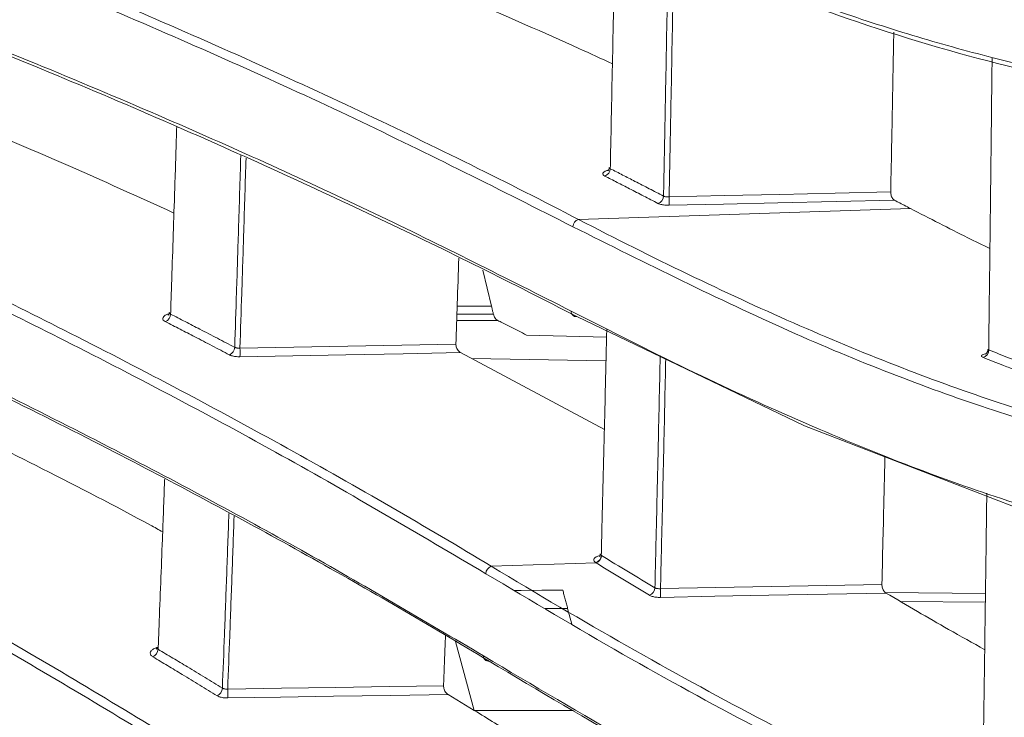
# Model space of a CAD drawing. Header units: millimetres. Extents: x 0 to 1118, y 0 to 864.
# Tile 15 of 256: x 223.48 to 230.75, y 87.74 to 92.89. Entities that reach past the tile are written whole.
import ezdxf

# ---------------------------------------------------------------- set-up
doc = ezdxf.new("R2010")
doc.units = ezdxf.units.MM
doc.styles.add('SLDTEXTSTYLE3', font='TXT', dxfattribs={"width": 0.605})
doc.dimstyles.new('SLDDIMSTYLE1', dxfattribs={"dimtxt": 3.175, "dimasz": 3.302, "dimexe": 0, "dimexo": 0.0625, "dimgap": 0.79375, "dimtad": 0, "dimtih": 1, "dimtoh": 1, "dimdec": 1, "dimlfac": 4, "dimrnd": 1e-09, "dimzin": 4, "dimdsep": 46, "dimtxsty": 'SLDTEXTSTYLE3', "dimsah": 1, "dimcen": 0.09, "dimadec": 0, "dimazin": 1, "dimtfac": 1, "dimtofl": 0, "dimtmove": 0, "dimatfit": 3, "dimfxl": 1, "dimfrac": 2, "dimtolj": 1, "dimtzin": 12, "dimarcsym": 0})

# ---------------------------------------------------------------- blocks, each defined once
blk = doc.blocks.new('_D_2')
at = {"color": 7, "linetype": 'Continuous', "lineweight": 0}
for p, q in [((261.2262, 133.1234), (154.0785, 133.1234)), ((155.6785, 133.1234), (155.6785, 107.5597)), ((155.6785, 77.1234), (155.6785, 102.687)), ((261.2262, 77.1234), (154.0785, 77.1234))]:
    blk.add_line(p, q, dxfattribs=at)
for points in [[(155.6785, 133.1234), (155.1705, 129.8214), (156.1865, 129.8214)], [(155.6785, 77.1234), (156.1865, 80.4254), (155.1705, 80.4254)]]:
    blk.add_solid(points, dxfattribs=at)
at = {"color": 7, "linetype": 'Continuous', "lineweight": 0, "insert": (150.2215, 106.7798), "char_height": 3.175, "attachment_point": 1, "style": 'SLDTEXTSTYLE3'}
blk.add_mtext('224.0', dxfattribs=at)

msp = doc.modelspace()

# ---------------------------------------------------------------- linework, layer by layer
at = {"color": 9, "linetype": 'Continuous', "lineweight": 0}
for p, q in [((230.0527, 91.4985), (227.6042, 91.4178)), ((226.9618, 90.7773), (226.7088, 90.7775)), ((224.5885, 90.7236), (224.5942, 90.7246)), ((226.7068, 90.7184), (226.9758, 90.7188)), ((227.8066, 90.3747), (226.8168, 90.3908)), ((227.7332, 88.8838), (226.9605, 88.859)), ((229.8667, 88.666), (230.6065, 88.6585)), ((230.6056, 88.5933), (229.9787, 88.5997)), ((227.5237, 88.5471), (227.3577, 88.5472)), ((227.5665, 87.7954), (226.8345, 87.796))]:
    msp.add_line(p, q, dxfattribs=at)
at = {"color": 7, "linetype": 'Continuous', "lineweight": 15}
for p, q in [((226.9618, 90.7773), (226.8987, 91.0445)), ((227.8107, 90.55), (227.219, 90.5651)), ((227.7946, 89.8677), (226.7337, 90.4352)), ((227.5543, 88.4317), (227.5237, 88.5471)), ((226.6963, 88.3039), (226.8345, 87.796)), ((226.8345, 87.796), (226.6423, 87.9128))]:
    msp.add_line(p, q, dxfattribs=at)
at = {"color": 9, "linetype": 'Continuous', "lineweight": 0, "flags": 128}
for points in [[(228.2725, 91.5847), (228.6812, 91.5936), (229.0898, 91.6025), (229.4985, 91.6114), (229.9071, 91.6204)], [(229.9358, 91.5589), (229.5047, 91.5495), (229.0736, 91.5401), (228.6731, 91.5313), (228.2725, 91.5226)], [(227.0079, 90.6729), (226.7826, 90.6725), (226.7053, 90.6724)], [(225.1061, 90.4688), (225.5045, 90.4762), (225.9028, 90.4837), (226.3012, 90.4911), (226.6995, 90.4985)], [(226.7337, 90.4352), (226.3105, 90.4273), (225.8874, 90.4194), (225.4967, 90.4121), (225.1061, 90.4049)], [(227.7717, 88.9397), (227.7729, 88.939), (227.7741, 88.9383)], [(227.7332, 88.8838), (227.7332, 88.8838), (227.732, 88.8845), (227.7314, 88.8849), (227.7309, 88.8852)], [(228.2088, 88.6941), (228.6172, 88.702), (229.0255, 88.7099), (229.4339, 88.7178), (229.8423, 88.7257)], [(227.4877, 88.6838), (227.334, 88.6821), (227.1803, 88.6804), (227.1317, 88.6799)], [(229.8716, 88.6618), (229.4404, 88.6535), (229.0091, 88.6451), (228.609, 88.6373), (228.2088, 88.6296)], [(225.0154, 87.9533), (225.4136, 87.9594), (225.8118, 87.9656), (226.21, 87.9717), (226.6082, 87.9779)], [(226.6423, 87.9128), (226.2192, 87.9062), (225.7962, 87.8997), (225.4058, 87.8936), (225.0154, 87.8876)]]:
    msp.add_lwpolyline(points, dxfattribs=at)
at = {"color": 7, "linetype": 'Continuous', "lineweight": 15, "flags": 128}
msp.add_lwpolyline([(233.0412, 88.8616), (232.1645, 88.9479), (230.8137, 89.2996), (229.2703, 89.8939), (227.5914, 90.7008), (227.5914, 90.7008), (227.5914, 90.7008)], dxfattribs=at)
at = {"color": 9, "linetype": 'Continuous', "lineweight": 0}
for centre, radius, start, end in [((227.7811, 91.7927), 0.0571, 286.4265, 359.34795), ((228.1743, 91.5906), 0.0569, 286.02174, 359.31091), ((227.6108, 91.5536), 0.6624, 357.31303, 2.68697), ((227.6199, 91.363), 0.057, 106.04643, 179.39366), ((227.5871, 90.7376), 0.0371, 174.25338, 276.63915), ((224.5328, 90.7208), 0.0612, 291.69573, 358.6156), ((225.0062, 90.4758), 0.0609, 291.10565, 358.54631), ((224.3883, 90.4368), 0.7185, 357.44855, 2.55145), ((230.5767, 90.4529), 0.0535, 281.47546, 2.73224), ((227.7126, 88.9415), 0.0592, 287.98081, 358.27748), ((227.7149, 88.9401), 0.0592, 287.97822, 358.27733), ((226.9791, 88.8027), 0.0593, 108.21645, 178.37829), ((228.1091, 88.7011), 0.0585, 287.22832, 358.91006), ((227.5117, 88.6618), 0.6978, 357.35193, 2.64807), ((224.4384, 88.2496), 0.0637, 293.22857, 357.42533), ((226.9381, 88.1939), 0.0345, 173.83497, 280.66365), ((224.9132, 87.9628), 0.0633, 292.62606, 357.36489), ((224.2523, 87.9204), 0.7638, 357.53625, 2.46375)]:
    msp.add_arc(centre, radius, start, end, dxfattribs=at)
at = {"color": 7, "linetype": 'Continuous', "lineweight": 15}
for points, knots in [([(220.8081, 94.3195), (221.4103, 94.1047), (222.6146, 93.6752), (224.3356, 92.9709), (226.0102, 92.2201), (227.0847, 91.6874), (227.6042, 91.4178), (227.6042, 91.4178)], [0, 0, 0, 0, 0.237577, 0.475181, 0.737596, 0.999999, 1, 1, 1, 1]), ([(227.563, 91.3636), (227.0336, 91.6313), (225.975, 92.1665), (224.2966, 92.9155), (222.5783, 93.6194), (221.375, 94.0486), (220.7727, 94.2635)], [0, 0, 0, 0, 0.262436, 0.524865, 0.76213, 1, 1, 1, 1]), ([(220.753, 93.6404), (221.0894, 93.5223), (221.7624, 93.2858), (223.0487, 92.7973), (224.5134, 92.1929), (226.1185, 91.4653), (227.0727, 90.9828), (227.5502, 90.7413)], [0, 0, 0, 0, 0.131686, 0.263494, 0.52696, 0.763284, 1, 1, 1, 1]), ([(227.5914, 90.7008), (227.5914, 90.7008), (227.1228, 90.9435), (226.156, 91.4241), (224.5526, 92.1525), (222.7882, 92.8861), (221.4551, 93.3633), (220.7885, 93.602)], [0, 0, 0, 0, 0.000001, 0.23632, 0.47301, 0.73649, 1, 1, 1, 1]), ([(227.8733, 93.5675), (227.8719, 93.4925), (227.8672, 93.2388), (227.8572, 92.7195), (227.8468, 92.203), (227.8397, 91.8652), (227.8382, 91.7921)], [0, 0, 0, 0, 0.1259809, 0.4258075, 0.8756903, 1, 1, 1, 1]), ([(228.2001, 93.462), (228.4159, 93.3728), (228.8476, 93.1942), (229.4698, 92.9664), (230.0735, 92.7692), (230.8369, 92.5577), (231.7389, 92.3705), (232.3874, 92.3426), (232.7123, 92.3287)], [0, 0, 0, 0, 0.126915, 0.253956, 0.380875, 0.507928, 0.753438, 1, 1, 1, 1]), ([(232.7568, 92.2829), (232.7568, 92.2829), (232.441, 92.2829), (231.7805, 92.3317), (230.6984, 92.5483), (229.523, 92.9053), (228.6776, 93.2341), (228.2418, 93.4188), (228.2418, 93.4188)], [0, 0, 0, 0, 0.000001, 0.245522, 0.492111, 0.746064, 0.999999, 1, 1, 1, 1]), ([(227.854, 92.5657), (227.772, 92.6037), (227.435, 92.7597), (227.0811, 92.9121), (226.8133, 93.0274)], [0, 0, 0, 0, 0.243248, 1, 1, 1, 1]), ([(229.93, 92.8001), (229.9285, 92.7158), (229.9236, 92.4494), (229.9159, 92.0562), (229.9097, 91.7479), (229.9071, 91.6204)], [0, 0, 0, 0, 0.213387, 0.674535, 1, 1, 1, 1]), ([(230.6553, 92.6126), (230.6536, 92.4585), (230.6498, 92.1145), (230.6438, 91.5831), (230.6371, 91.0179), (230.6324, 90.6429), (230.6301, 90.4555)], [0, 0, 0, 0, 0.213046, 0.475531, 0.737746, 1, 1, 1, 1]), ([(224.619, 91.4652), (224.3553, 91.5849), (223.8248, 91.8257), (223.2696, 92.0587), (222.9904, 92.1758)], [0, 0, 0, 0, 0.497055, 1, 1, 1, 1]), ([(224.6394, 92.1031), (224.6384, 92.0693), (224.6327, 91.8869), (224.6197, 91.4834), (224.6056, 91.0562), (224.596, 90.7779), (224.594, 90.7193)], [0, 0, 0, 0, 0.072577, 0.39239, 0.872293, 1, 1, 1, 1]), ([(227.8307, 91.8011), (227.8298, 91.7953), (227.8284, 91.7853), (227.8224, 91.7775), (227.8195, 91.7755), (227.8201, 91.7758), (227.8202, 91.7759)], [0, 0, 0, 0, 0.418119, 0.709325, 0.955959, 1, 1, 1, 1]), ([(227.8382, 91.7921), (227.8355, 91.7937), (227.8312, 91.7963), (227.8315, 91.7997), (227.8315, 91.801)], [0, 0, 0, 0, 0.606264, 1, 1, 1, 1]), ([(229.9071, 91.6204), (229.9073, 91.6156), (229.9076, 91.6061), (229.9113, 91.5916), (229.9171, 91.5783), (229.9254, 91.566), (229.9321, 91.5615), (229.9358, 91.5589)], [0, 0, 0, 0, 0.174664, 0.349039, 0.530957, 0.738742, 1, 1, 1, 1]), ([(230.0527, 91.4985), (230.0376, 91.5063), (230.0075, 91.522), (229.9685, 91.5421), (229.9446, 91.5544), (229.9358, 91.5589)], [0, 0, 0, 0, 0.387479, 0.774958, 1, 1, 1, 1]), ([(230.6392, 91.2026), (230.5847, 91.2292), (230.3924, 91.3231), (230.1945, 91.4253), (230.0527, 91.4985)], [0, 0, 0, 0, 0.283277, 1, 1, 1, 1]), ([(220.6724, 91.3566), (221.2762, 91.0947), (222.4838, 90.5709), (224.0959, 89.7716), (225.5753, 88.9815), (226.4607, 88.459), (226.9037, 88.1976)], [0, 0, 0, 0, 0.263981, 0.527969, 0.763825, 1, 1, 1, 1]), ([(226.9445, 88.16), (226.9444, 88.16), (226.5085, 88.4227), (225.6125, 88.9433), (224.1361, 89.7347), (222.5208, 90.5347), (221.3123, 91.0591), (220.708, 91.3213)], [0, 0, 0, 0, 0.000001, 0.235845, 0.471992, 0.735986, 1, 1, 1, 1]), ([(226.7203, 91.1331), (226.7167, 91.02), (226.7099, 90.8079), (226.7028, 90.597), (226.6995, 90.4985)], [0, 0, 0, 0, 0.533135, 1, 1, 1, 1]), ([(226.9758, 90.7188), (226.9749, 90.7226), (226.9731, 90.7303), (226.9703, 90.7419), (226.9675, 90.7537), (226.9646, 90.7655), (226.9628, 90.7734), (226.9618, 90.7773)], [0, 0, 0, 0, 0.1930802, 0.3948101, 0.5965401, 0.79827, 1, 1, 1, 1]), ([(227.5502, 90.7413), (227.8375, 90.5953), (228.4126, 90.3031), (229.2328, 89.9279), (230.0222, 89.6018), (231.0033, 89.2533), (232.1427, 88.9435), (232.9319, 88.8971), (233.3278, 88.8739)], [0, 0, 0, 0, 0.127618, 0.255445, 0.383068, 0.510918, 0.754586, 1, 1, 1, 1]), ([(224.584, 90.7315), (224.5841, 90.731), (224.5851, 90.7257), (224.581, 90.7171), (224.5769, 90.7124), (224.5772, 90.7127), (224.5773, 90.7128)], [0, 0, 0, 0, 0.0505738, 0.5333532, 0.8807018, 1, 1, 1, 1]), ([(224.594, 90.7193), (224.591, 90.7212), (224.5853, 90.7247), (224.5848, 90.7293), (224.5846, 90.7316)], [0, 0, 0, 0, 0.520545, 1, 1, 1, 1]), ([(226.9758, 90.7188), (226.9775, 90.7133), (226.9809, 90.7024), (226.9896, 90.6883), (226.9989, 90.6783), (227.0053, 90.6745), (227.0079, 90.6729)], [0, 0, 0, 0, 0.256561, 0.511863, 0.80194, 1, 1, 1, 1]), ([(227.219, 90.5651), (227.1994, 90.5751), (227.1604, 90.5952), (227.1017, 90.6252), (227.0509, 90.6511), (227.0196, 90.667), (227.0079, 90.6729)], [0, 0, 0, 0, 0.278343, 0.556686, 0.835032, 1, 1, 1, 1]), ([(227.8121, 90.6104), (227.8109, 90.5575), (227.8057, 90.3301), (227.7942, 89.8436), (227.7819, 89.3399), (227.7735, 89.0109), (227.7717, 88.9397)], [0, 0, 0, 0, 0.094157, 0.404924, 0.87123, 1, 1, 1, 1]), ([(226.6995, 90.4985), (226.6997, 90.494), (226.6999, 90.4851), (226.7039, 90.4713), (226.7107, 90.457), (226.7209, 90.4435), (226.7293, 90.4381), (226.7337, 90.4352)], [0, 0, 0, 0, 0.161945, 0.323548, 0.493152, 0.738677, 1, 1, 1, 1]), ([(230.6239, 90.4584), (230.6241, 90.4569), (230.625, 90.4497), (230.6203, 90.4384), (230.613, 90.4289), (230.6083, 90.4251), (230.6066, 90.4243), (230.607, 90.4245), (230.6071, 90.4245)], [0, 0, 0, 0, 0.084118, 0.396239, 0.646982, 0.82404, 0.980798, 1, 1, 1, 1]), ([(230.6301, 90.4555), (230.6278, 90.4561), (230.6244, 90.4569), (230.6251, 90.4582), (230.6253, 90.4585)], [0, 0, 0, 0, 0.712889, 1, 1, 1, 1]), ([(224.5358, 89.113), (224.5057, 89.1295), (224.2172, 89.2874), (223.6757, 89.5674), (223.1528, 89.8264), (222.9039, 89.9497)], [0, 0, 0, 0, 0.057462, 0.551285, 1, 1, 1, 1]), ([(229.8646, 89.6651), (229.8643, 89.6529), (229.86, 89.4634), (229.8525, 89.1502), (229.8453, 88.8501), (229.8423, 88.7257)], [0, 0, 0, 0, 0.038597, 0.601327, 1, 1, 1, 1]), ([(224.5505, 89.5028), (224.5503, 89.4984), (224.5448, 89.3496), (224.5311, 88.9866), (224.515, 88.5726), (224.5043, 88.3033), (224.5021, 88.2467)], [0, 0, 0, 0, 0.010547, 0.351803, 0.86389, 1, 1, 1, 1]), ([(230.6165, 89.3977), (230.6148, 89.2733), (230.6107, 88.9626), (230.6039, 88.4708), (230.5962, 87.9215), (230.5909, 87.5591), (230.5883, 87.3778)], [0, 0, 0, 0, 0.183226, 0.457923, 0.728942, 1, 1, 1, 1]), ([(220.5814, 89.1382), (221.1265, 88.8611), (222.2169, 88.307), (223.6858, 87.4681), (225.0402, 86.6423), (225.8567, 86.0985), (226.2652, 85.8264)], [0, 0, 0, 0, 0.26461, 0.529231, 0.764489, 1, 1, 1, 1]), ([(226.3054, 85.792), (226.3054, 85.792), (225.4992, 86.339), (224.1782, 87.1766), (222.2537, 88.274), (221.1626, 88.8288), (220.617, 89.1061)], [0, 0, 0, 0, 0.000002, 0.470703, 0.735345, 1, 1, 1, 1]), ([(227.7633, 88.9505), (227.7634, 88.9475), (227.7637, 88.9402), (227.759, 88.9326), (227.7559, 88.9301), (227.7568, 88.9307), (227.7568, 88.9307)], [0, 0, 0, 0, 0.270934, 0.660851, 0.988806, 1, 1, 1, 1]), ([(227.7717, 88.9397), (227.7691, 88.9417), (227.7647, 88.9449), (227.7649, 88.9489), (227.765, 88.9505)], [0, 0, 0, 0, 0.5980536, 1, 1, 1, 1]), ([(226.9605, 88.859), (226.9605, 88.859), (227.3009, 88.6537), (227.9684, 88.2616), (228.9295, 87.7342), (229.8503, 87.2719), (230.7431, 86.874), (231.6026, 86.5498), (232.4231, 86.3095), (233.1904, 86.1624), (233.665, 86.1286), (233.8932, 86.1286), (233.8932, 86.1286)], [0, 0, 0, 0, 0.000001, 0.120892, 0.242039, 0.363996, 0.486239, 0.61449, 0.743107, 0.871355, 0.999999, 1, 1, 1, 1]), ([(233.8481, 86.073), (233.6153, 86.0826), (233.149, 86.1017), (232.3798, 86.2541), (231.5599, 86.4929), (230.7035, 86.8165), (229.8162, 87.212), (228.8991, 87.6729), (227.9383, 88.1984), (227.2593, 88.6024), (226.9198, 88.8044)], [0, 0, 0, 0, 0.128261, 0.256923, 0.385178, 0.513803, 0.634798, 0.755794, 0.877896, 1, 1, 1, 1]), ([(229.8423, 88.7257), (229.8424, 88.721), (229.8427, 88.7117), (229.8464, 88.6971), (229.8521, 88.6834), (229.8602, 88.6711), (229.8671, 88.6646), (229.8711, 88.6621), (229.8716, 88.6618)], [0, 0, 0, 0, 0.1716284, 0.342979, 0.5215782, 0.7256529, 0.9635708, 1, 1, 1, 1]), ([(227.5237, 88.5471), (227.5206, 88.5585), (227.5146, 88.5815), (227.5055, 88.6158), (227.4965, 88.65), (227.4906, 88.6726), (227.4877, 88.6838)], [0, 0, 0, 0, 0.251506, 0.503012, 0.754518, 1, 1, 1, 1]), ([(230.6007, 88.2437), (230.5121, 88.2931), (230.2734, 88.4263), (230.0267, 88.5709), (229.8716, 88.6618)], [0, 0, 0, 0, 0.3709702, 1, 1, 1, 1]), ([(226.6224, 88.3468), (226.6214, 88.3207), (226.6183, 88.2387), (226.6135, 88.1157), (226.6098, 88.019), (226.6082, 87.9779)], [0, 0, 0, 0, 0.2118863, 0.665027, 1, 1, 1, 1]), ([(224.4918, 88.2612), (224.491, 88.2564), (224.4895, 88.2485), (224.4881, 88.2474), (224.4876, 88.247)], [0, 0, 0, 0, 0.61478, 1, 1, 1, 1]), ([(224.5021, 88.2467), (224.4991, 88.2488), (224.4932, 88.253), (224.4927, 88.2585), (224.4925, 88.2612)], [0, 0, 0, 0, 0.50575, 1, 1, 1, 1]), ([(226.9037, 88.1976), (227.2673, 87.9819), (227.9953, 87.5498), (229.0235, 86.991), (230.005, 86.5039), (230.9135, 86.1091), (231.7536, 85.8029), (232.5285, 85.5852), (233.2598, 85.4455), (233.7054, 85.4279), (233.9281, 85.4192)], [0, 0, 0, 0, 0.128512, 0.257337, 0.385858, 0.514722, 0.635391, 0.756058, 0.87803, 1, 1, 1, 1]), ([(233.9733, 85.375), (233.9733, 85.375), (233.7581, 85.375), (233.31, 85.4054), (232.585, 85.5382), (231.8065, 85.7575), (230.9612, 86.0655), (230.0484, 86.4629), (229.0679, 86.9495), (228.0354, 87.5135), (227.3139, 87.937), (226.9445, 88.16), (226.9445, 88.16)], [0, 0, 0, 0, 0.000001, 0.120491, 0.241318, 0.363143, 0.485292, 0.613809, 0.742673, 0.871177, 0.999999, 1, 1, 1, 1]), ([(226.6082, 87.9779), (226.6083, 87.9735), (226.6085, 87.9648), (226.6124, 87.951), (226.6192, 87.9365), (226.6294, 87.9222), (226.6379, 87.916), (226.6423, 87.9128)], [0, 0, 0, 0, 0.161615, 0.322898, 0.491943, 0.736734, 1, 1, 1, 1]), ([(224.4434, 86.8343), (224.3591, 86.8865), (224.0411, 87.0837), (223.4976, 87.4049), (223.03, 87.6701), (222.8087, 87.7957)], [0, 0, 0, 0, 0.15953, 0.602135, 1, 1, 1, 1]), ([(227.7265, 87.2371), (227.7153, 87.2444), (227.522, 87.3701), (227.2243, 87.5563), (226.9348, 87.7343), (226.8345, 87.796)], [0, 0, 0, 0, 0.038673, 0.666866, 1, 1, 1, 1])]:
    msp.add_open_spline(points, degree=3, knots=knots, dxfattribs=at)
at = {"color": 9, "linetype": 'Continuous', "lineweight": 0}
for points, knots in [([(228.2312, 91.59), (228.2345, 91.7552), (228.2414, 92.1014), (228.253, 92.7159), (228.261, 93.167), (228.2658, 93.4353)], [0, 0, 0, 0, 0.270095, 0.565915, 1, 1, 1, 1]), ([(228.3068, 93.415), (228.3021, 93.151), (228.2942, 92.7041), (228.2826, 92.0946), (228.2758, 91.7491), (228.2725, 91.5847)], [0, 0, 0, 0, 0.430645, 0.729067, 1, 1, 1, 1]), ([(220.7307, 92.0208), (221.2725, 91.7865), (222.356, 91.3181), (223.9267, 90.5519), (225.4714, 89.7341), (226.4739, 89.1529), (226.9605, 88.859), (226.9605, 88.859)], [0, 0, 0, 0, 0.236261, 0.472542, 0.736275, 0.999999, 1, 1, 1, 1]), ([(226.9198, 88.8044), (226.4251, 89.0962), (225.4357, 89.6799), (223.8879, 90.4959), (222.3195, 91.2617), (221.237, 91.7298), (220.6952, 91.964)], [0, 0, 0, 0, 0.263754, 0.527499, 0.763515, 1, 1, 1, 1]), ([(225.0671, 90.4742), (225.0716, 90.6102), (225.0811, 90.8971), (225.0961, 91.368), (225.1064, 91.7046), (225.112, 91.8883)], [0, 0, 0, 0, 0.290192, 0.612598, 1, 1, 1, 1]), ([(225.1507, 91.8707), (225.1452, 91.6901), (225.135, 91.3566), (225.12, 90.8898), (225.1106, 90.6037), (225.1061, 90.4688)], [0, 0, 0, 0, 0.38414, 0.70953, 1, 1, 1, 1]), ([(227.7972, 91.7379), (227.7923, 91.7411), (227.7826, 91.7475), (227.7816, 91.7589), (227.7919, 91.7697), (227.8053, 91.7774), (227.8165, 91.7802), (227.8182, 91.7806)], [0, 0, 0, 0, 0.238732, 0.477458, 0.716391, 0.95578, 1, 1, 1, 1]), ([(227.8382, 91.7921), (227.8686, 91.7765), (227.9296, 91.7455), (228.0256, 91.6963), (228.1262, 91.6445), (228.1962, 91.6081), (228.2312, 91.59)], [0, 0, 0, 0, 0.230913, 0.461827, 0.730913, 1, 1, 1, 1]), ([(228.19, 91.5359), (228.155, 91.5541), (228.0851, 91.5904), (227.9845, 91.6422), (227.8886, 91.6914), (227.8277, 91.7224), (227.7972, 91.7379)], [0, 0, 0, 0, 0.269086, 0.538174, 0.769086, 1, 1, 1, 1]), ([(228.19, 91.5359), (228.193, 91.5345), (228.1989, 91.5318), (228.2106, 91.5283), (228.2242, 91.5255), (228.2393, 91.5236), (228.2556, 91.5225), (228.2668, 91.5226), (228.2725, 91.5226)], [0, 0, 0, 0, 0.1602, 0.324713, 0.491121, 0.66237, 0.828773, 1, 1, 1, 1]), ([(228.2725, 91.5847), (228.2698, 91.5845), (228.2641, 91.5842), (228.2561, 91.5844), (228.2484, 91.5851), (228.2416, 91.5863), (228.2357, 91.5879), (228.2328, 91.5893), (228.2312, 91.59)], [0, 0, 0, 0, 0.16668, 0.338175, 0.504531, 0.675751, 0.8357, 1, 1, 1, 1]), ([(227.6042, 91.4178), (227.6042, 91.4178), (228.1519, 91.1339), (229.2124, 90.6212), (230.6995, 90.039), (232.0754, 89.6686), (232.9098, 89.5826), (233.3029, 89.5826), (233.3029, 89.5826)], [0, 0, 0, 0, 0.000001, 0.244955, 0.491422, 0.745709, 0.999999, 1, 1, 1, 1]), ([(233.2581, 89.5277), (233.0584, 89.5338), (232.6585, 89.546), (232.014, 89.6447), (231.3372, 89.7999), (230.4054, 90.0831), (229.1786, 90.557), (228.1026, 91.0942), (227.563, 91.3636)], [0, 0, 0, 0, 0.127048, 0.254349, 0.381392, 0.508673, 0.753561, 1, 1, 1, 1]), ([(224.5554, 90.664), (224.5497, 90.6676), (224.5382, 90.675), (224.5344, 90.6886), (224.5415, 90.702), (224.5577, 90.7138), (224.5743, 90.7191), (224.5817, 90.7215)], [0, 0, 0, 0, 0.207406, 0.414809, 0.622401, 0.830526, 1, 1, 1, 1]), ([(225.0281, 90.419), (224.9856, 90.4413), (224.9006, 90.4859), (224.7791, 90.5489), (224.6641, 90.6083), (224.5917, 90.6454), (224.5554, 90.664)], [0, 0, 0, 0, 0.271923, 0.543849, 0.771924, 1, 1, 1, 1]), ([(224.594, 90.7193), (224.6302, 90.7008), (224.7027, 90.6637), (224.8178, 90.6042), (224.9394, 90.5411), (225.0245, 90.4965), (225.0671, 90.4742)], [0, 0, 0, 0, 0.228076, 0.456154, 0.728075, 1, 1, 1, 1]), ([(225.1061, 90.4688), (225.1033, 90.4687), (225.0977, 90.4683), (225.0896, 90.4686), (225.0819, 90.4695), (225.0757, 90.4709), (225.0707, 90.4725), (225.0683, 90.4736), (225.0671, 90.4742)], [0, 0, 0, 0, 0.182058, 0.369366, 0.550904, 0.737769, 0.867913, 1, 1, 1, 1]), ([(230.6301, 90.4555), (230.6813, 90.4351), (230.7925, 90.3907), (230.9022, 90.3491), (230.9613, 90.3266)], [0, 0, 0, 0, 0.4603051, 1, 1, 1, 1]), ([(225.0281, 90.419), (225.0306, 90.4178), (225.0355, 90.4154), (225.0453, 90.412), (225.0577, 90.4088), (225.0729, 90.4063), (225.0892, 90.4049), (225.1004, 90.4049), (225.1061, 90.4049)], [0, 0, 0, 0, 0.130451, 0.262821, 0.444478, 0.631432, 0.813083, 1, 1, 1, 1]), ([(228.1676, 88.7), (228.1714, 88.8606), (228.1794, 89.197), (228.1925, 89.7674), (228.2015, 90.1793), (228.2066, 90.4131)], [0, 0, 0, 0, 0.283058, 0.593105, 1, 1, 1, 1]), ([(228.2476, 90.3926), (228.2425, 90.1626), (228.2336, 89.7544), (228.2206, 89.1889), (228.2126, 88.8535), (228.2088, 88.6941)], [0, 0, 0, 0, 0.403733, 0.716604, 1, 1, 1, 1]), ([(230.6061, 90.427), (230.6005, 90.4255), (230.5871, 90.4219), (230.5768, 90.4149), (230.5748, 90.4072), (230.5832, 90.4027), (230.5873, 90.4005)], [0, 0, 0, 0, 0.189312, 0.459115, 0.729585, 1, 1, 1, 1]), ([(230.9184, 90.2716), (230.8888, 90.2828), (230.8298, 90.3051), (230.7449, 90.338), (230.6642, 90.3698), (230.6129, 90.3903), (230.5873, 90.4005)], [0, 0, 0, 0, 0.269845, 0.539697, 0.769846, 1, 1, 1, 1]), ([(226.2844, 86.4146), (225.8254, 86.7203), (224.9075, 87.3316), (223.4888, 88.1865), (222.0639, 88.9888), (221.0927, 89.4808), (220.6067, 89.727)], [0, 0, 0, 0, 0.264683, 0.529356, 0.7645, 1, 1, 1, 1]), ([(220.6424, 89.7842), (221.1283, 89.5379), (222.1004, 89.0455), (223.5273, 88.2428), (224.9436, 87.3862), (225.8722, 86.7774), (226.3247, 86.4696), (226.3247, 86.4696)], [0, 0, 0, 0, 0.235333, 0.470679, 0.735343, 0.999998, 1, 1, 1, 1]), ([(224.9764, 87.9599), (224.9815, 88.0915), (224.9922, 88.3693), (225.0082, 88.7984), (225.019, 89.0977), (225.0244, 89.2486)], [0, 0, 0, 0, 0.308571, 0.6513262, 1, 1, 1, 1]), ([(225.0629, 89.228), (225.0576, 89.0807), (225.047, 88.785), (225.0311, 88.3606), (225.0204, 88.0838), (225.0154, 87.9533)], [0, 0, 0, 0, 0.343952, 0.690661, 1, 1, 1, 1]), ([(227.7309, 88.8852), (227.7259, 88.8891), (227.7161, 88.8968), (227.7151, 88.9104), (227.7251, 88.9235), (227.7415, 88.9337), (227.7565, 88.9379), (227.7619, 88.9394)], [0, 0, 0, 0, 0.2190533, 0.4381014, 0.6573426, 0.8770354, 1, 1, 1, 1]), ([(227.7741, 88.9383), (227.8401, 88.898), (227.972, 88.8175), (228.1024, 88.7392), (228.1676, 88.7)], [0, 0, 0, 0, 0.49998, 1, 1, 1, 1]), ([(228.1264, 88.6453), (228.0613, 88.6845), (227.931, 88.7629), (227.7993, 88.8433), (227.7332, 88.8838), (227.7332, 88.8838)], [0, 0, 0, 0, 0.49997, 0.99998, 1, 1, 1, 1]), ([(228.1264, 88.6453), (228.1293, 88.6437), (228.1353, 88.6405), (228.1469, 88.6365), (228.1604, 88.6333), (228.1755, 88.631), (228.1919, 88.6296), (228.2031, 88.6296), (228.2088, 88.6296)], [0, 0, 0, 0, 0.158982, 0.322139, 0.489202, 0.661131, 0.828139, 1, 1, 1, 1]), ([(228.2088, 88.6941), (228.206, 88.6939), (228.2004, 88.6936), (228.1923, 88.6939), (228.1846, 88.6947), (228.1779, 88.696), (228.172, 88.6978), (228.1691, 88.6993), (228.1676, 88.7)], [0, 0, 0, 0, 0.16735, 0.339511, 0.506585, 0.67851, 0.837159, 1, 1, 1, 1]), ([(224.4635, 88.191), (224.4578, 88.1953), (224.4463, 88.2039), (224.4425, 88.2196), (224.4493, 88.2353), (224.4674, 88.2491), (224.4865, 88.2581), (224.4999, 88.2606), (224.5026, 88.2611)], [0, 0, 0, 0, 0.189818, 0.379634, 0.569619, 0.760123, 0.951226, 1, 1, 1, 1]), ([(224.5021, 88.2467), (224.5384, 88.225), (224.611, 88.1816), (224.7264, 88.1121), (224.8483, 88.0382), (224.9337, 87.986), (224.9764, 87.9599)], [0, 0, 0, 0, 0.227975, 0.455952, 0.727974, 1, 1, 1, 1]), ([(224.9375, 87.9044), (224.8949, 87.9305), (224.8095, 87.9826), (224.6877, 88.0565), (224.5724, 88.1259), (224.4998, 88.1693), (224.4635, 88.191)], [0, 0, 0, 0, 0.272024, 0.544051, 0.772024, 1, 1, 1, 1]), ([(224.9375, 87.9044), (224.94, 87.903), (224.9448, 87.9002), (224.9546, 87.8962), (224.967, 87.8924), (224.9822, 87.8895), (224.9985, 87.8877), (225.0097, 87.8876), (225.0154, 87.8876)], [0, 0, 0, 0, 0.129797, 0.261478, 0.443466, 0.630762, 0.812744, 1, 1, 1, 1]), ([(225.0154, 87.9533), (225.0127, 87.9531), (225.007, 87.9528), (224.9989, 87.9533), (224.9913, 87.9544), (224.9851, 87.956), (224.9801, 87.9579), (224.9776, 87.9592), (224.9764, 87.9599)], [0, 0, 0, 0, 0.182434, 0.370123, 0.551984, 0.739182, 0.868637, 1, 1, 1, 1])]:
    msp.add_open_spline(points, degree=3, knots=knots, dxfattribs=at)

# ---------------------------------------------------------------- dimensions: what is measured, and where the dimension line sits
at = {"color": 7, "linetype": 'Continuous', "lineweight": 0}
dim = msp.add_linear_dim(base=(155.6785, 133.1234), p1=(262.8262, 77.1234), p2=(262.8262, 133.1234), angle=90, dimstyle='SLDDIMSTYLE1', dxfattribs=at)
dim.commit()
dim.dimension.update_dxf_attribs({"geometry": '_D_2', "text_midpoint": (155.6785, 105.1234), "dimtype": 160})

doc.saveas('drawing.dxf')
